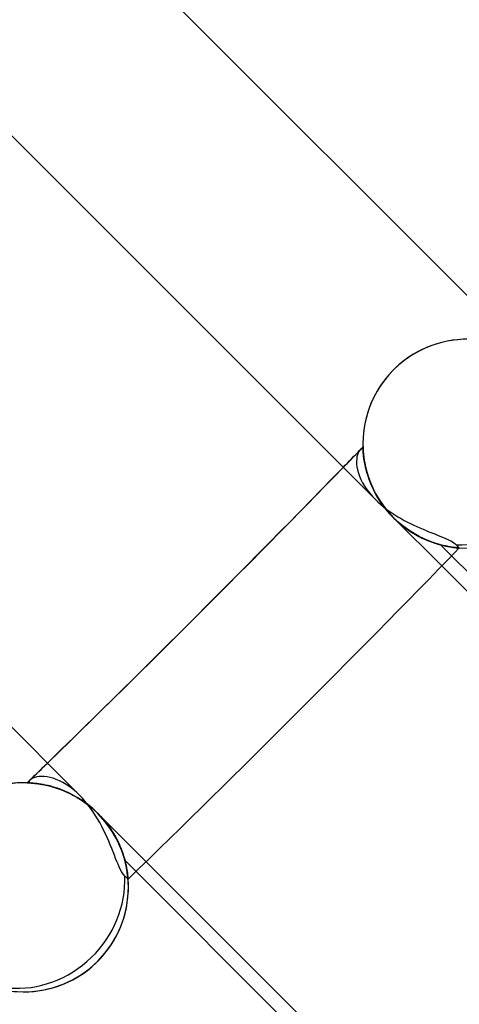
# Model space of a CAD drawing. Header units: millimetres. Extents: x -156 to 156, y -156 to 156.
# Tile 54 of 68: x 76.16 to 79.31, y -80.21 to -73.15. Entities that reach past the tile are written whole.
import ezdxf

# ---------------------------------------------------------------- set-up
doc = ezdxf.new("R2010")
doc.units = ezdxf.units.MM
doc.layers.add('MAIN-1', color=7, linetype='Continuous')

msp = doc.modelspace()

# ---------------------------------------------------------------- linework, layer by layer
at = {"layer": 'MAIN-1'}
for p, q in [((79.771, -75.5283), (76.6909, -72.4483)), ((75.6529, -73.5316), (78.7128, -76.5915)), ((76.5915, -78.7128), (73.5316, -75.6529)), ((78.5839, -76.2693), (78.5803, -76.284)), ((78.5887, -76.2564), (78.5839, -76.2693)), ((78.5945, -76.2456), (78.5887, -76.2564)), ((78.6013, -76.2371), (78.5945, -76.2456)), ((78.6042, -76.2343), (78.6013, -76.2371)), ((78.6072, -76.232), (78.6042, -76.2343)), ((78.6103, -76.2301), (78.6072, -76.232)), ((78.6135, -76.2287), (78.6103, -76.2301)), ((78.6168, -76.2277), (78.6135, -76.2287)), ((78.6202, -76.2271), (78.6168, -76.2277)), ((78.6236, -76.2271), (78.6202, -76.2271)), ((78.6231, -76.2155), (78.6231, -76.2145)), ((78.6231, -76.2145), (78.6231, -76.2155)), ((78.6231, -76.2145), (78.6231, -76.2154)), ((78.6231, -76.2149), (78.6231, -76.2145)), ((78.6232, -76.216), (78.6231, -76.2149)), ((78.6231, -76.2154), (78.6232, -76.2181)), ((78.6232, -76.2182), (78.6231, -76.2155)), ((78.6231, -76.2155), (78.6232, -76.2182)), ((78.6232, -76.2179), (78.6232, -76.216)), ((78.6233, -76.2204), (78.6232, -76.2179)), ((78.6232, -76.2181), (78.6234, -76.2225)), ((78.6234, -76.2228), (78.6232, -76.2182)), ((78.6232, -76.2182), (78.6234, -76.2228)), ((78.6235, -76.2237), (78.6233, -76.2204)), ((78.6234, -76.2225), (78.6237, -76.2286)), ((78.6237, -76.229), (78.6234, -76.2228)), ((78.6234, -76.2228), (78.6237, -76.229)), ((78.6236, -76.2277), (78.6235, -76.2237)), ((78.6241, -76.2364), (78.6236, -76.2271)), ((78.6241, -76.2352), (78.6236, -76.2277)), ((78.6237, -76.2286), (78.6241, -76.2362)), ((78.6241, -76.2368), (78.6237, -76.229)), ((78.6237, -76.229), (78.6241, -76.2368)), ((78.6246, -76.2442), (78.6241, -76.2352)), ((78.6241, -76.2362), (78.6247, -76.2454)), ((78.6249, -76.2479), (78.6241, -76.2364)), ((78.6248, -76.2461), (78.6241, -76.2368)), ((78.6241, -76.2368), (78.6248, -76.2461)), ((78.6255, -76.2546), (78.6246, -76.2442)), ((78.6247, -76.2454), (78.6256, -76.2559)), ((78.6256, -76.2567), (78.6248, -76.2461)), ((78.6248, -76.2461), (78.6256, -76.2567)), ((78.6261, -76.2615), (78.6249, -76.2479)), ((78.6265, -76.2663), (78.6255, -76.2546)), ((78.6256, -76.2559), (78.6267, -76.2676)), ((78.6268, -76.2687), (78.6256, -76.2567)), ((78.6256, -76.2567), (78.6268, -76.2687)), ((78.6277, -76.2769), (78.6261, -76.2615)), ((78.628, -76.2791), (78.6265, -76.2663)), ((78.6267, -76.2676), (78.6281, -76.2805)), ((78.6283, -76.2818), (78.6268, -76.2687)), ((78.6268, -76.2687), (78.6283, -76.2818)), ((78.6299, -76.294), (78.6277, -76.2769)), ((78.6297, -76.293), (78.628, -76.2791)), ((78.6281, -76.2805), (78.6299, -76.2944)), ((78.6302, -76.2961), (78.6283, -76.2818)), ((78.6283, -76.2818), (78.6302, -76.2961)), ((78.578, -76.3003), (78.5771, -76.318)), ((78.5771, -76.318), (78.5779, -76.337)), ((78.5779, -76.337), (78.5802, -76.3572)), ((78.5803, -76.284), (78.578, -76.3003)), ((78.6319, -76.3079), (78.6297, -76.293)), ((78.6327, -76.3126), (78.6299, -76.294)), ((78.6299, -76.2944), (78.6322, -76.3093)), ((78.6325, -76.3115), (78.6302, -76.2961)), ((78.6302, -76.2961), (78.6325, -76.3115)), ((78.6346, -76.3237), (78.6319, -76.3079)), ((78.6322, -76.3093), (78.6349, -76.3251)), ((78.6354, -76.3279), (78.6325, -76.3115)), ((78.6325, -76.3115), (78.6354, -76.3279)), ((78.6363, -76.3325), (78.6327, -76.3126)), ((78.6378, -76.3405), (78.6346, -76.3237)), ((78.6349, -76.3251), (78.6381, -76.3419)), ((78.6388, -76.3453), (78.6354, -76.3279)), ((78.6354, -76.3279), (78.6388, -76.3453)), ((78.6406, -76.3536), (78.6363, -76.3325)), ((78.6417, -76.3582), (78.6378, -76.3405)), ((78.6381, -76.3419), (78.642, -76.3596)), ((78.6429, -76.3635), (78.6388, -76.3453)), ((78.6388, -76.3453), (78.6429, -76.3635)), ((78.6459, -76.3756), (78.6406, -76.3536)), ((78.5802, -76.3572), (78.5844, -76.3785)), ((78.5844, -76.3785), (78.5904, -76.4007)), ((78.5904, -76.4007), (78.5984, -76.4236)), ((78.5984, -76.4236), (78.6085, -76.4471)), ((78.6461, -76.3766), (78.6417, -76.3582)), ((78.642, -76.3596), (78.6465, -76.378)), ((78.6477, -76.3825), (78.6429, -76.3635)), ((78.6429, -76.3635), (78.6477, -76.3825)), ((78.6521, -76.3985), (78.6459, -76.3756)), ((78.6513, -76.3959), (78.6461, -76.3766)), ((78.6465, -76.378), (78.6517, -76.3972)), ((78.6532, -76.4023), (78.6477, -76.3825)), ((78.6477, -76.3825), (78.6532, -76.4023)), ((78.6573, -76.4158), (78.6513, -76.3959)), ((78.6517, -76.3972), (78.6577, -76.4171)), ((78.6594, -76.4222), (78.6521, -76.3985)), ((78.6595, -76.4226), (78.6532, -76.4023)), ((78.6532, -76.4023), (78.6595, -76.4226)), ((78.6641, -76.4362), (78.6573, -76.4158)), ((78.6577, -76.4171), (78.6645, -76.4375)), ((78.6677, -76.4465), (78.6594, -76.4222)), ((78.6666, -76.4434), (78.6595, -76.4226)), ((78.6595, -76.4226), (78.6666, -76.4434)), ((78.6085, -76.4471), (78.6206, -76.471)), ((78.6206, -76.471), (78.6348, -76.4951)), ((78.6717, -76.4573), (78.6641, -76.4362)), ((78.6645, -76.4375), (78.6721, -76.4584)), ((78.6745, -76.4646), (78.6666, -76.4434)), ((78.6666, -76.4434), (78.6745, -76.4646)), ((78.6773, -76.4715), (78.6677, -76.4465)), ((78.6802, -76.4786), (78.6717, -76.4573)), ((78.6721, -76.4584), (78.6806, -76.4797)), ((78.6834, -76.4861), (78.6745, -76.4646)), ((78.6745, -76.4646), (78.6834, -76.4861)), ((78.688, -76.4968), (78.6773, -76.4715)), ((78.6896, -76.5003), (78.6802, -76.4786)), ((78.6806, -76.4797), (78.6901, -76.5013)), ((78.6931, -76.5079), (78.6834, -76.4861)), ((78.6834, -76.4861), (78.6931, -76.5079)), ((78.6348, -76.4951), (78.6512, -76.5194)), ((78.6512, -76.5194), (78.6697, -76.5437)), ((78.6697, -76.5437), (78.6904, -76.5679)), ((78.7001, -76.5224), (78.688, -76.4968)), ((78.6999, -76.5221), (78.6896, -76.5003)), ((78.6901, -76.5013), (78.7004, -76.523)), ((78.7038, -76.5299), (78.6931, -76.5079)), ((78.6931, -76.5079), (78.7038, -76.5299)), ((78.7112, -76.5441), (78.6999, -76.5221)), ((78.7134, -76.5482), (78.7001, -76.5224)), ((78.7004, -76.523), (78.7116, -76.5449)), ((78.7155, -76.552), (78.7038, -76.5299)), ((78.7038, -76.5299), (78.7155, -76.552)), ((78.7234, -76.5661), (78.7112, -76.5441)), ((78.7116, -76.5449), (78.7239, -76.5669)), ((78.728, -76.5739), (78.7134, -76.5482)), ((78.7281, -76.5742), (78.7155, -76.552)), ((78.7155, -76.552), (78.7281, -76.5742)), ((78.6904, -76.5679), (78.7128, -76.5915)), ((78.7128, -76.5915), (78.7304, -76.6084)), ((78.7367, -76.5882), (78.7234, -76.5661)), ((78.7239, -76.5669), (78.7371, -76.5888)), ((78.744, -76.5996), (78.728, -76.5739)), ((78.7417, -76.5961), (78.7281, -76.5742)), ((78.7281, -76.5742), (78.7417, -76.5961)), ((78.7304, -76.6084), (78.7489, -76.625)), ((78.7509, -76.6101), (78.7367, -76.5882)), ((78.7371, -76.5888), (78.7512, -76.6106)), ((78.7562, -76.6179), (78.7417, -76.5961)), ((78.7417, -76.5961), (78.7562, -76.6179)), ((78.7612, -76.625), (78.744, -76.5996)), ((78.7489, -76.625), (78.7681, -76.6412)), ((78.766, -76.6316), (78.7509, -76.6101)), ((78.7512, -76.6106), (78.7663, -76.632)), ((78.7717, -76.6393), (78.7562, -76.6179)), ((78.7562, -76.6179), (78.7717, -76.6393)), ((78.7798, -76.65), (78.7612, -76.625)), ((78.782, -76.6529), (78.766, -76.6316)), ((78.7663, -76.632), (78.7822, -76.6531)), ((78.7681, -76.6412), (78.7882, -76.657)), ((78.788, -76.6605), (78.7717, -76.6393)), ((78.7717, -76.6393), (78.788, -76.6605)), ((78.7997, -76.6746), (78.7798, -76.65)), ((78.7989, -76.6737), (78.782, -76.6529)), ((78.7822, -76.6531), (78.799, -76.6738)), ((78.8053, -76.6812), (78.788, -76.6605)), ((78.788, -76.6605), (78.8053, -76.6812)), ((78.7882, -76.657), (78.809, -76.6724)), ((78.8166, -76.694), (78.7989, -76.6737)), ((78.799, -76.6738), (78.8167, -76.6941)), ((78.8205, -76.6983), (78.7997, -76.6746)), ((78.8235, -76.7015), (78.8053, -76.6812)), ((78.8053, -76.6812), (78.8235, -76.7015)), ((78.809, -76.6724), (78.8303, -76.6871)), ((78.8352, -76.7138), (78.8166, -76.694)), ((78.8167, -76.6941), (78.8352, -76.7138)), ((78.8424, -76.7211), (78.8205, -76.6983)), ((78.8424, -76.7211), (78.8235, -76.7015)), ((78.8235, -76.7015), (78.8424, -76.7211)), ((78.8303, -76.6871), (78.852, -76.7013)), ((78.852, -76.7013), (78.874, -76.7149)), ((78.8352, -76.7138), (78.8362, -76.7149)), ((78.8362, -76.7149), (78.8352, -76.7138)), ((78.8362, -76.7149), (78.8373, -76.7159)), ((78.8373, -76.7159), (78.8362, -76.7149)), ((78.8373, -76.7159), (78.8383, -76.7169)), ((78.8383, -76.7169), (78.8373, -76.7159)), ((78.8383, -76.7169), (78.8393, -76.718)), ((78.8393, -76.718), (78.8383, -76.7169)), ((78.8393, -76.718), (78.8403, -76.719)), ((78.8403, -76.719), (78.8393, -76.718)), ((78.8403, -76.719), (78.8414, -76.7201)), ((78.8414, -76.7201), (78.8403, -76.719)), ((78.8414, -76.7201), (78.8424, -76.7211)), ((78.8424, -76.7211), (78.8414, -76.7201)), ((78.8636, -76.7415), (78.8424, -76.7211)), ((78.8424, -76.7211), (78.8608, -76.7389)), ((78.8424, -76.7211), (78.8424, -76.7211)), ((78.8424, -76.7211), (78.8424, -76.7211)), ((78.8424, -76.7211), (78.8424, -76.7211)), ((78.8424, -76.7211), (78.8424, -76.7211)), ((79.1888, -77.0674), (78.8424, -76.7211)), ((78.8644, -76.7422), (78.8424, -76.7211)), ((78.8637, -76.7416), (78.8424, -76.7211)), ((78.8424, -76.7211), (78.8615, -76.7396)), ((78.8608, -76.7389), (78.8797, -76.756)), ((78.8615, -76.7396), (78.8812, -76.7572)), ((78.8854, -76.7609), (78.8636, -76.7415)), ((78.8857, -76.7611), (78.8637, -76.7416)), ((78.8872, -76.7624), (78.8644, -76.7422)), ((78.874, -76.7149), (78.8963, -76.7279)), ((78.8797, -76.756), (78.8991, -76.7723)), ((78.8812, -76.7572), (78.9014, -76.7741)), ((78.9079, -76.7793), (78.8854, -76.7609)), ((78.9082, -76.7796), (78.8857, -76.7611)), ((78.9107, -76.7816), (78.8872, -76.7624)), ((78.8963, -76.7279), (78.9189, -76.7404)), ((78.8991, -76.7723), (78.9189, -76.7879)), ((78.9014, -76.7741), (78.922, -76.7902)), ((78.9189, -76.7404), (78.9415, -76.7524)), ((78.9415, -76.7524), (78.9642, -76.7638)), ((78.9642, -76.7638), (78.9869, -76.7746)), ((78.9869, -76.7746), (79.0095, -76.785)), ((78.9308, -76.7967), (78.9079, -76.7793)), ((78.9313, -76.7971), (78.9082, -76.7796)), ((78.9346, -76.7995), (78.9107, -76.7816)), ((78.9189, -76.7879), (78.9391, -76.8027)), ((78.922, -76.7902), (78.9429, -76.8053)), ((78.9542, -76.8131), (78.9308, -76.7967)), ((78.9546, -76.8134), (78.9313, -76.7971)), ((78.9588, -76.8162), (78.9346, -76.7995)), ((78.9391, -76.8027), (78.9595, -76.8166)), ((78.9429, -76.8053), (78.9639, -76.8195)), ((78.9776, -76.8282), (78.9542, -76.8131)), ((78.978, -76.8285), (78.9546, -76.8134)), ((78.9831, -76.8316), (78.9588, -76.8162)), ((78.9595, -76.8166), (78.9799, -76.8296)), ((78.9639, -76.8195), (78.9851, -76.8328)), ((79.0011, -76.8422), (78.9776, -76.8282)), ((79.0016, -76.8425), (78.978, -76.8285)), ((78.9799, -76.8296), (79.0004, -76.8418)), ((79.0075, -76.8458), (78.9831, -76.8316)), ((78.9851, -76.8328), (79.0063, -76.8451)), ((79.0004, -76.8418), (79.0208, -76.853)), ((79.0246, -76.855), (79.0011, -76.8422)), ((79.0251, -76.8553), (79.0016, -76.8425)), ((79.0063, -76.8451), (79.0274, -76.8565)), ((79.0318, -76.8588), (79.0075, -76.8458)), ((79.0095, -76.785), (79.0318, -76.7949)), ((79.0318, -76.7949), (79.0538, -76.8043)), ((79.0538, -76.8043), (79.0755, -76.8133)), ((79.0755, -76.8133), (79.0967, -76.8219)), ((79.0967, -76.8219), (79.1174, -76.8301)), ((79.1174, -76.8301), (79.1374, -76.838)), ((79.1374, -76.838), (79.1569, -76.8457)), ((79.1569, -76.8457), (79.1755, -76.8531)), ((79.0208, -76.853), (79.0411, -76.8634)), ((79.0479, -76.8667), (79.0246, -76.855)), ((79.0484, -76.867), (79.0251, -76.8553)), ((79.0274, -76.8565), (79.0484, -76.867)), ((79.0559, -76.8706), (79.0318, -76.8588)), ((79.0411, -76.8634), (79.0613, -76.873)), ((79.0709, -76.8773), (79.0479, -76.8667)), ((79.0714, -76.8775), (79.0484, -76.867)), ((79.0484, -76.867), (79.0691, -76.8765)), ((79.0798, -76.8811), (79.0559, -76.8706)), ((79.0613, -76.873), (79.0812, -76.8818)), ((79.0691, -76.8765), (79.0895, -76.8852)), ((79.0936, -76.8869), (79.0709, -76.8773)), ((79.094, -76.887), (79.0714, -76.8775)), ((79.1031, -76.8906), (79.0798, -76.8811)), ((79.0812, -76.8818), (79.1008, -76.8897)), ((79.0895, -76.8852), (79.1096, -76.893)), ((79.1158, -76.8953), (79.0936, -76.8869)), ((79.1161, -76.8955), (79.094, -76.887)), ((79.1008, -76.8897), (79.12, -76.8969)), ((79.1259, -76.8989), (79.1031, -76.8906)), ((79.1096, -76.893), (79.1291, -76.9001)), ((79.1374, -76.9028), (79.1158, -76.8953)), ((79.1377, -76.903), (79.1161, -76.8955)), ((79.12, -76.8969), (79.1388, -76.9033)), ((79.148, -76.9063), (79.1259, -76.8989)), ((79.1291, -76.9001), (79.1482, -76.9063)), ((79.1583, -76.9094), (79.1374, -76.9028)), ((79.1585, -76.9095), (79.1377, -76.903)), ((79.1388, -76.9033), (79.157, -76.909)), ((79.1693, -76.9126), (79.148, -76.9063)), ((79.1482, -76.9063), (79.1666, -76.9119)), ((79.157, -76.909), (79.1746, -76.9141)), ((79.1784, -76.9151), (79.1583, -76.9094)), ((79.1785, -76.9152), (79.1585, -76.9095)), ((79.1666, -76.9119), (79.1844, -76.9167)), ((79.1896, -76.918), (79.1693, -76.9126)), ((79.1746, -76.9141), (79.1915, -76.9185)), ((79.1755, -76.8531), (79.1933, -76.8604)), ((79.1976, -76.92), (79.1784, -76.9151)), ((79.1977, -76.92), (79.1785, -76.9152)), ((82.8025, -80.5391), (79.1786, -76.9152)), ((79.1844, -76.9167), (79.2014, -76.9209)), ((79.2089, -76.9226), (79.1896, -76.918)), ((79.1915, -76.9185), (79.2077, -76.9224)), ((79.1933, -76.8604), (79.2101, -76.8675)), ((79.2101, -76.8675), (79.2259, -76.8744)), ((79.2259, -76.8744), (79.2404, -76.8813)), ((79.2404, -76.8813), (79.2536, -76.8882)), ((79.2536, -76.8882), (79.2654, -76.8949)), ((79.2654, -76.8949), (79.2757, -76.9016)), ((79.2757, -76.9016), (79.2844, -76.9083)), ((79.2844, -76.9083), (79.2915, -76.9149)), ((79.2915, -76.9149), (79.2973, -76.921)), ((79.2157, -76.9241), (79.1976, -76.92)), ((79.2159, -76.9241), (79.1977, -76.92)), ((79.2014, -76.9209), (79.2176, -76.9245)), ((79.2077, -76.9224), (79.223, -76.9257)), ((79.227, -76.9265), (79.2089, -76.9226)), ((79.2328, -76.9276), (79.2157, -76.9241)), ((79.2329, -76.9276), (79.2159, -76.9241)), ((79.2176, -76.9245), (79.2329, -76.9276)), ((79.223, -76.9257), (79.2375, -76.9285)), ((79.2439, -76.9296), (79.227, -76.9265)), ((79.2486, -76.9304), (79.2328, -76.9276)), ((79.2487, -76.9304), (79.2329, -76.9276)), ((79.2329, -76.9276), (79.2472, -76.9302)), ((79.2375, -76.9285), (79.251, -76.9308)), ((79.2593, -76.9321), (79.2439, -76.9296)), ((79.2472, -76.9302), (79.2603, -76.9323)), ((79.263, -76.9327), (79.2486, -76.9304)), ((79.2631, -76.9327), (79.2487, -76.9304)), ((79.251, -76.9308), (79.2635, -76.9328)), ((79.2731, -76.9341), (79.2593, -76.9321)), ((79.2603, -76.9323), (79.2723, -76.934)), ((79.276, -76.9345), (79.263, -76.9327)), ((79.276, -76.9345), (79.2631, -76.9327)), ((79.2635, -76.9328), (79.2748, -76.9343)), ((79.2723, -76.934), (79.2829, -76.9354)), ((79.2852, -76.9356), (79.2731, -76.9341)), ((79.2748, -76.9343), (79.2849, -76.9356)), ((79.2872, -76.9359), (79.276, -76.9345)), ((79.2872, -76.9359), (79.276, -76.9345)), ((79.2829, -76.9354), (79.2921, -76.9364)), ((79.2849, -76.9356), (79.2936, -76.9366)), ((79.2953, -76.9368), (79.2852, -76.9356)), ((79.2967, -76.9369), (79.2872, -76.9359)), ((79.2966, -76.9369), (79.2872, -76.9359)), ((79.2921, -76.9364), (79.2999, -76.9372)), ((79.2936, -76.9366), (79.3009, -76.9373)), ((79.3034, -76.9376), (79.2953, -76.9368)), ((79.3041, -76.9376), (79.2966, -76.9369)), ((79.3043, -76.9376), (79.2967, -76.9369)), ((79.2973, -76.921), (79.3024, -76.9263)), ((79.2999, -76.9372), (79.306, -76.9378)), ((79.3009, -76.9373), (79.3066, -76.9378)), ((79.3024, -76.9263), (79.3067, -76.9307)), ((79.3093, -76.9381), (79.3034, -76.9376)), ((79.3096, -76.9381), (79.3041, -76.9376)), ((79.3097, -76.9381), (79.3043, -76.9376)), ((79.306, -76.9378), (79.3105, -76.9382)), ((79.3066, -76.9378), (79.3107, -76.9382)), ((79.3067, -76.9307), (79.31, -76.9342)), ((79.3129, -76.9384), (79.3093, -76.9381)), ((79.313, -76.9384), (79.3096, -76.9381)), ((79.313, -76.9384), (79.3097, -76.9381)), ((79.31, -76.9342), (79.3123, -76.9366)), ((79.3105, -76.9382), (79.3132, -76.9384)), ((79.3107, -76.9382), (79.3132, -76.9384)), ((79.3123, -76.9366), (79.3136, -76.938)), ((79.3141, -76.9385), (79.3129, -76.9384)), ((79.3141, -76.9385), (79.313, -76.9384)), ((79.3141, -76.9385), (79.313, -76.9384)), ((79.3132, -76.9384), (79.3141, -76.9385)), ((79.3132, -76.9384), (79.3141, -76.9385)), ((79.3136, -76.938), (79.3141, -76.9385)), ((81.2082, -79.0869), (79.1888, -77.0674)), ((76.2287, -78.6135), (76.2277, -78.6168)), ((76.2301, -78.6103), (76.2287, -78.6135)), ((76.232, -78.6072), (76.2301, -78.6103)), ((76.2343, -78.6042), (76.232, -78.6072)), ((76.2371, -78.6013), (76.2343, -78.6042)), ((76.2456, -78.5945), (76.2371, -78.6013)), ((76.2565, -78.5887), (76.2456, -78.5945)), ((76.2693, -78.5839), (76.2565, -78.5887)), ((76.284, -78.5803), (76.2693, -78.5839)), ((76.3002, -78.578), (76.284, -78.5803)), ((76.318, -78.5772), (76.3002, -78.578)), ((76.337, -78.5779), (76.318, -78.5772)), ((76.3573, -78.5802), (76.337, -78.5779)), ((76.3786, -78.5844), (76.3573, -78.5802)), ((76.4008, -78.5904), (76.3786, -78.5844)), ((76.4237, -78.5984), (76.4008, -78.5904)), ((76.4471, -78.6085), (76.4237, -78.5984)), ((76.471, -78.6206), (76.4471, -78.6085)), ((76.2145, -78.6231), (76.2155, -78.6231)), ((76.2155, -78.6231), (76.2145, -78.6231)), ((76.2145, -78.6231), (76.2158, -78.6232)), ((76.2155, -78.6231), (76.2145, -78.6231)), ((76.2155, -78.6231), (76.2182, -78.6232)), ((76.2182, -78.6232), (76.2155, -78.6231)), ((76.2183, -78.6232), (76.2155, -78.6231)), ((76.2158, -78.6232), (76.2195, -78.6233)), ((76.2182, -78.6232), (76.2228, -78.6234)), ((76.2228, -78.6234), (76.2182, -78.6232)), ((76.223, -78.6234), (76.2183, -78.6232)), ((76.2195, -78.6233), (76.2256, -78.6235)), ((76.2228, -78.6234), (76.2291, -78.6237)), ((76.2291, -78.6237), (76.2228, -78.6234)), ((76.2293, -78.6237), (76.223, -78.6234)), ((76.2256, -78.6235), (76.2338, -78.6239)), ((76.2277, -78.6168), (76.2271, -78.6202)), ((76.2271, -78.6202), (76.2271, -78.6236)), ((76.2271, -78.6236), (76.2346, -78.624)), ((76.2291, -78.6237), (76.237, -78.6242)), ((76.237, -78.6242), (76.2291, -78.6237)), ((76.2373, -78.6242), (76.2293, -78.6237)), ((76.2338, -78.6239), (76.2441, -78.6246)), ((76.2346, -78.624), (76.2437, -78.6246)), ((76.237, -78.6242), (76.2465, -78.6248)), ((76.2465, -78.6248), (76.237, -78.6242)), ((76.2467, -78.6248), (76.2373, -78.6242)), ((76.2437, -78.6246), (76.2543, -78.6254)), ((76.2441, -78.6246), (76.2564, -78.6256)), ((76.2465, -78.6248), (76.2574, -78.6257)), ((76.2574, -78.6257), (76.2465, -78.6248)), ((76.2576, -78.6257), (76.2467, -78.6248)), ((76.2543, -78.6254), (76.2662, -78.6265)), ((76.2564, -78.6256), (76.2703, -78.627)), ((76.2574, -78.6257), (76.2695, -78.6269)), ((76.2695, -78.6269), (76.2574, -78.6257)), ((76.2698, -78.6269), (76.2576, -78.6257)), ((76.2662, -78.6265), (76.2794, -78.628)), ((76.2695, -78.6269), (76.2829, -78.6284)), ((76.2829, -78.6284), (76.2695, -78.6269)), ((76.2833, -78.6285), (76.2698, -78.6269)), ((76.2703, -78.627), (76.2859, -78.6288)), ((76.2794, -78.628), (76.2937, -78.6298)), ((76.2829, -78.6284), (76.2972, -78.6303)), ((76.2972, -78.6303), (76.2829, -78.6284)), ((76.2978, -78.6304), (76.2833, -78.6285)), ((76.2859, -78.6288), (76.3028, -78.6312)), ((76.2937, -78.6298), (76.3089, -78.6321)), ((76.2972, -78.6303), (76.3126, -78.6327)), ((76.3126, -78.6327), (76.2972, -78.6303)), ((76.3133, -78.6328), (76.2978, -78.6304)), ((76.3028, -78.6312), (76.3211, -78.6342)), ((76.3089, -78.6321), (76.3251, -78.6349)), ((76.3126, -78.6327), (76.3287, -78.6355)), ((76.3287, -78.6355), (76.3126, -78.6327)), ((76.3297, -78.6357), (76.3133, -78.6328)), ((76.3211, -78.6342), (76.3405, -78.6378)), ((76.3251, -78.6349), (76.3421, -78.6382)), ((76.3287, -78.6355), (76.3458, -78.639)), ((76.3458, -78.639), (76.3287, -78.6355)), ((76.3469, -78.6392), (76.3297, -78.6357)), ((76.3405, -78.6378), (76.3608, -78.6423)), ((76.3421, -78.6382), (76.36, -78.6421)), ((76.3458, -78.639), (76.3638, -78.643)), ((76.3638, -78.643), (76.3458, -78.639)), ((76.3649, -78.6432), (76.3469, -78.6392)), ((76.36, -78.6421), (76.3788, -78.6467)), ((76.3608, -78.6423), (76.382, -78.6475)), ((76.3638, -78.643), (76.3826, -78.6477)), ((76.3826, -78.6477), (76.3638, -78.643)), ((76.3834, -78.6479), (76.3649, -78.6432)), ((76.3788, -78.6467), (76.3983, -78.652)), ((76.382, -78.6475), (76.404, -78.6537)), ((76.3826, -78.6477), (76.4021, -78.6531)), ((76.4021, -78.6531), (76.3826, -78.6477)), ((76.4026, -78.6533), (76.3834, -78.6479)), ((76.3983, -78.652), (76.4185, -78.6582)), ((76.4021, -78.6531), (76.4222, -78.6594)), ((76.4222, -78.6594), (76.4021, -78.6531)), ((76.4223, -78.6594), (76.4026, -78.6533)), ((76.404, -78.6537), (76.4267, -78.6609)), ((76.4185, -78.6582), (76.4393, -78.6651)), ((76.4222, -78.6594), (76.443, -78.6664)), ((76.443, -78.6664), (76.4222, -78.6594)), ((76.4425, -78.6663), (76.4223, -78.6594)), ((76.4267, -78.6609), (76.45, -78.669)), ((76.4393, -78.6651), (76.4606, -78.673)), ((76.463, -78.6739), (76.4425, -78.6663)), ((76.443, -78.6664), (76.4642, -78.6744)), ((76.4642, -78.6744), (76.443, -78.6664)), ((76.45, -78.669), (76.4738, -78.6782)), ((76.4606, -78.673), (76.4824, -78.6818)), ((76.4839, -78.6824), (76.463, -78.6739)), ((76.4642, -78.6744), (76.4859, -78.6832)), ((76.4859, -78.6832), (76.4642, -78.6744)), ((76.4952, -78.6349), (76.471, -78.6206)), ((76.4738, -78.6782), (76.498, -78.6886)), ((76.4824, -78.6818), (76.5045, -78.6915)), ((76.5051, -78.6918), (76.4839, -78.6824)), ((76.4859, -78.6832), (76.5077, -78.693)), ((76.5077, -78.693), (76.4859, -78.6832)), ((76.5196, -78.6514), (76.4952, -78.6349)), ((76.544, -78.6699), (76.5196, -78.6514)), ((76.5679, -78.6904), (76.544, -78.6699)), ((76.498, -78.6886), (76.5225, -78.7001)), ((76.5045, -78.6915), (76.5268, -78.7023)), ((76.5265, -78.7021), (76.5051, -78.6918)), ((76.5077, -78.693), (76.5297, -78.7037)), ((76.5297, -78.7037), (76.5077, -78.693)), ((76.5225, -78.7001), (76.5471, -78.7128)), ((76.5479, -78.7132), (76.5265, -78.7021)), ((76.5268, -78.7023), (76.5492, -78.714)), ((76.5297, -78.7037), (76.5518, -78.7154)), ((76.5518, -78.7154), (76.5297, -78.7037)), ((76.5471, -78.7128), (76.5718, -78.7267)), ((76.5694, -78.7253), (76.5479, -78.7132)), ((76.5492, -78.714), (76.5716, -78.7266)), ((76.5518, -78.7154), (76.574, -78.728)), ((76.574, -78.728), (76.5518, -78.7154)), ((76.5915, -78.7128), (76.5679, -78.6904)), ((76.5909, -78.7384), (76.5694, -78.7253)), ((76.5716, -78.7266), (76.5939, -78.7403)), ((76.5718, -78.7267), (76.5964, -78.7419)), ((76.574, -78.728), (76.596, -78.7417)), ((76.596, -78.7417), (76.574, -78.728)), ((76.6122, -78.7523), (76.5909, -78.7384)), ((76.6117, -78.7339), (76.5915, -78.7128)), ((76.5939, -78.7403), (76.6161, -78.755)), ((76.596, -78.7417), (76.618, -78.7563)), ((76.618, -78.7563), (76.596, -78.7417)), ((76.5964, -78.7419), (76.6208, -78.7583)), ((76.6315, -78.7564), (76.6117, -78.7339)), ((76.6333, -78.7673), (76.6122, -78.7523)), ((76.6161, -78.755), (76.6381, -78.7708)), ((76.618, -78.7563), (76.6396, -78.7718)), ((76.6396, -78.7718), (76.618, -78.7563)), ((76.6208, -78.7583), (76.645, -78.7759)), ((76.6506, -78.7799), (76.6315, -78.7564)), ((76.6542, -78.783), (76.6333, -78.7673)), ((76.6381, -78.7708), (76.6598, -78.7875)), ((76.6396, -78.7718), (76.6607, -78.7882)), ((76.6607, -78.7882), (76.6396, -78.7718)), ((76.645, -78.7759), (76.6685, -78.7946)), ((76.669, -78.8043), (76.6506, -78.7799)), ((76.6745, -78.7996), (76.6542, -78.783)), ((76.6598, -78.7875), (76.6808, -78.805)), ((76.6607, -78.7882), (76.6814, -78.8055)), ((76.6814, -78.8055), (76.6607, -78.7882)), ((76.6685, -78.7946), (76.6915, -78.8144)), ((76.6865, -78.8294), (76.669, -78.8043)), ((76.6944, -78.817), (76.6745, -78.7996)), ((76.6808, -78.805), (76.7013, -78.8233)), ((76.6814, -78.8055), (76.7015, -78.8235)), ((76.7015, -78.8235), (76.6814, -78.8055)), ((76.6915, -78.8144), (76.7138, -78.8352)), ((76.7138, -78.8352), (76.6944, -78.817)), ((76.7013, -78.8233), (76.7211, -78.8424)), ((76.7015, -78.8235), (76.7211, -78.8424)), ((76.7211, -78.8424), (76.7015, -78.8235)), ((76.7034, -78.8553), (76.6865, -78.8294)), ((76.7194, -78.8816), (76.7034, -78.8553)), ((76.7149, -78.8362), (76.7138, -78.8352)), ((76.7138, -78.8352), (76.7149, -78.8362)), ((76.7159, -78.8373), (76.7149, -78.8362)), ((76.7149, -78.8362), (76.7159, -78.8373)), ((76.7169, -78.8383), (76.7159, -78.8373)), ((76.7159, -78.8373), (76.7169, -78.8383)), ((76.718, -78.8393), (76.7169, -78.8383)), ((76.7169, -78.8383), (76.718, -78.8393)), ((76.719, -78.8403), (76.718, -78.8393)), ((76.718, -78.8393), (76.719, -78.8403)), ((76.7201, -78.8414), (76.719, -78.8403)), ((76.719, -78.8403), (76.7201, -78.8414)), ((76.7347, -78.9084), (76.7194, -78.8816)), ((76.7211, -78.8424), (76.7201, -78.8414)), ((76.7201, -78.8414), (76.7211, -78.8424)), ((76.7211, -78.8424), (76.7397, -78.8617)), ((76.7417, -78.8639), (76.7211, -78.8424)), ((76.7211, -78.8424), (76.7211, -78.8424)), ((76.7211, -78.8424), (76.7211, -78.8424)), ((76.7211, -78.8424), (76.7211, -78.8424)), ((76.7211, -78.8424), (76.7211, -78.8424)), ((76.7211, -78.8424), (77.0674, -79.1888)), ((76.7211, -78.8424), (76.7395, -78.8614)), ((76.7211, -78.8424), (76.7394, -78.8614)), ((76.7414, -78.8636), (76.7211, -78.8424)), ((76.7394, -78.8614), (76.757, -78.8809)), ((76.7395, -78.8614), (76.7572, -78.8811)), ((76.7397, -78.8617), (76.7575, -78.8815)), ((76.7608, -78.8853), (76.7414, -78.8636)), ((76.7613, -78.8859), (76.7417, -78.8639)), ((76.757, -78.8809), (76.7737, -78.9009)), ((76.7572, -78.8811), (76.7741, -78.9013)), ((76.7575, -78.8815), (76.7744, -78.9017)), ((76.7791, -78.9077), (76.7608, -78.8853)), ((76.7798, -78.9085), (76.7613, -78.8859)), ((76.7492, -78.9355), (76.7347, -78.9084)), ((76.7629, -78.9625), (76.7492, -78.9355)), ((76.7758, -78.9895), (76.7629, -78.9625)), ((76.7737, -78.9009), (76.7897, -78.9213)), ((76.7741, -78.9013), (76.7901, -78.9218)), ((76.7744, -78.9017), (76.7904, -78.9222)), ((76.7965, -78.9305), (76.7791, -78.9077)), ((76.7972, -78.9314), (76.7798, -78.9085)), ((76.7897, -78.9213), (76.8047, -78.942)), ((76.7901, -78.9218), (76.8051, -78.9426)), ((76.7904, -78.9222), (76.8055, -78.9431)), ((76.8127, -78.9537), (76.7965, -78.9305)), ((76.8135, -78.9547), (76.7972, -78.9314)), ((76.8047, -78.942), (76.819, -78.963)), ((76.8051, -78.9426), (76.8193, -78.9636)), ((76.8055, -78.9431), (76.8197, -78.9641)), ((76.8279, -78.9771), (76.8127, -78.9537)), ((76.8287, -78.9783), (76.8135, -78.9547)), ((76.819, -78.963), (76.8322, -78.9842)), ((76.8193, -78.9636), (76.8325, -78.9846)), ((76.8197, -78.9641), (76.833, -78.9854)), ((76.788, -79.0163), (76.7758, -78.9895)), ((76.7996, -79.0427), (76.788, -79.0163)), ((76.8419, -79.0006), (76.8279, -78.9771)), ((76.8427, -79.002), (76.8287, -78.9783)), ((76.8322, -78.9842), (76.8446, -79.0053)), ((76.8325, -78.9846), (76.8449, -79.0058)), ((76.833, -78.9854), (76.8453, -79.0067)), ((76.8547, -79.024), (76.8419, -79.0006)), ((76.8555, -79.0255), (76.8427, -79.002)), ((76.8446, -79.0053), (76.8559, -79.0263)), ((76.8449, -79.0058), (76.8563, -79.0269)), ((76.8453, -79.0067), (76.8567, -79.0278)), ((76.8664, -79.0472), (76.8547, -79.024)), ((76.8672, -79.0488), (76.8555, -79.0255)), ((76.8559, -79.0263), (76.8664, -79.0472)), ((76.8563, -79.0269), (76.8668, -79.0479)), ((76.8567, -79.0278), (76.8672, -79.0488)), ((76.8105, -79.0687), (76.7996, -79.0427)), ((76.8208, -79.094), (76.8105, -79.0687)), ((76.8306, -79.1187), (76.8208, -79.094)), ((76.8664, -79.0472), (76.876, -79.0679)), ((76.877, -79.0702), (76.8664, -79.0472)), ((76.8668, -79.0479), (76.8763, -79.0686)), ((76.8672, -79.0488), (76.8767, -79.0696)), ((76.8777, -79.0719), (76.8672, -79.0488)), ((76.876, -79.0679), (76.8848, -79.0884)), ((76.8763, -79.0686), (76.885, -79.0891)), ((76.8767, -79.0696), (76.8854, -79.09)), ((76.8866, -79.0929), (76.877, -79.0702)), ((76.8872, -79.0945), (76.8777, -79.0719)), ((76.8848, -79.0884), (76.8926, -79.1085)), ((76.885, -79.0891), (76.8929, -79.1091)), ((76.8854, -79.09), (76.8932, -79.1101)), ((76.8951, -79.1151), (76.8866, -79.0929)), ((76.8957, -79.1166), (76.8872, -79.0945)), ((76.84, -79.1426), (76.8306, -79.1187)), ((76.8491, -79.1654), (76.84, -79.1426)), ((76.8578, -79.1871), (76.8491, -79.1654)), ((76.8926, -79.1085), (76.8997, -79.1281)), ((76.8929, -79.1091), (76.8999, -79.1287)), ((76.8932, -79.1101), (76.9003, -79.1296)), ((76.9026, -79.1367), (76.8951, -79.1151)), ((76.9031, -79.1382), (76.8957, -79.1166)), ((76.8997, -79.1281), (76.906, -79.1472)), ((76.8999, -79.1287), (76.9062, -79.1478)), ((76.9003, -79.1296), (76.9065, -79.1487)), ((76.9092, -79.1576), (76.9026, -79.1367)), ((76.9097, -79.159), (76.9031, -79.1382)), ((76.906, -79.1472), (76.9116, -79.1658)), ((76.9062, -79.1478), (76.9118, -79.1662)), ((76.9065, -79.1487), (76.912, -79.1672)), ((76.9149, -79.1777), (76.9092, -79.1576)), ((76.9153, -79.1791), (76.9097, -79.159)), ((76.9116, -79.1658), (76.9165, -79.1836)), ((76.9118, -79.1662), (76.9166, -79.184)), ((76.912, -79.1672), (76.9168, -79.185)), ((76.9199, -79.197), (76.9149, -79.1777)), ((76.9152, -79.1786), (80.5391, -82.8025)), ((76.8663, -79.2074), (76.8578, -79.1871)), ((76.8746, -79.2262), (76.8663, -79.2074)), ((76.8828, -79.2433), (76.8746, -79.2262)), ((76.8909, -79.2585), (76.8828, -79.2433)), ((76.9202, -79.1983), (76.9153, -79.1791)), ((76.9165, -79.1836), (76.9207, -79.2007)), ((76.9166, -79.184), (76.9208, -79.2011)), ((76.9168, -79.185), (76.921, -79.202)), ((76.924, -79.2152), (76.9199, -79.197)), ((76.9243, -79.2164), (76.9202, -79.1983)), ((76.9207, -79.2007), (76.9244, -79.2169)), ((76.9208, -79.2011), (76.9245, -79.2173)), ((76.921, -79.202), (76.9246, -79.2181)), ((76.9275, -79.2323), (76.924, -79.2152)), ((76.9277, -79.2334), (76.9243, -79.2164)), ((76.9244, -79.2169), (76.9275, -79.2323)), ((76.9245, -79.2173), (76.9275, -79.2326)), ((76.9246, -79.2181), (76.9277, -79.2334)), ((76.9275, -79.2323), (76.9301, -79.2466)), ((76.9303, -79.2481), (76.9275, -79.2323)), ((76.9275, -79.2326), (76.9301, -79.2469)), ((76.9277, -79.2334), (76.9302, -79.2476)), ((76.9305, -79.2491), (76.9277, -79.2334)), ((76.9301, -79.2466), (76.9322, -79.2598)), ((76.9301, -79.2469), (76.9323, -79.2601)), ((76.9302, -79.2476), (76.9323, -79.2607)), ((76.9326, -79.2626), (76.9303, -79.2481)), ((76.9328, -79.2634), (76.9305, -79.2491)), ((77.0674, -79.1888), (79.0869, -81.2082)), ((76.8989, -79.2717), (76.8909, -79.2585)), ((76.9069, -79.2828), (76.8989, -79.2717)), ((76.9149, -79.2915), (76.9069, -79.2828)), ((76.921, -79.2973), (76.9149, -79.2915)), ((76.9263, -79.3025), (76.921, -79.2973)), ((76.9307, -79.3067), (76.9263, -79.3025)), ((76.9342, -79.31), (76.9307, -79.3067)), ((76.9322, -79.2598), (76.934, -79.2719)), ((76.9323, -79.2601), (76.934, -79.2721)), ((76.9323, -79.2607), (76.934, -79.2726)), ((76.9344, -79.2756), (76.9326, -79.2626)), ((76.9345, -79.2763), (76.9328, -79.2634)), ((76.934, -79.2719), (76.9353, -79.2826)), ((76.934, -79.2721), (76.9353, -79.2828)), ((76.934, -79.2726), (76.9354, -79.2832)), ((76.9366, -79.3123), (76.9342, -79.31)), ((76.9358, -79.2869), (76.9344, -79.2756)), ((76.9359, -79.2874), (76.9345, -79.2763)), ((76.9353, -79.2826), (76.9364, -79.292)), ((76.9353, -79.2828), (76.9364, -79.2921)), ((76.9354, -79.2832), (76.9364, -79.2923)), ((76.9369, -79.2965), (76.9358, -79.2869)), ((76.9369, -79.2968), (76.9359, -79.2874)), ((76.9364, -79.292), (76.9372, -79.2998)), ((76.9364, -79.2921), (76.9372, -79.2998)), ((76.9364, -79.2923), (76.9372, -79.3)), ((76.938, -79.3136), (76.9366, -79.3123)), ((76.9376, -79.3041), (76.9369, -79.2965)), ((76.9376, -79.3043), (76.9369, -79.2968)), ((76.9372, -79.2998), (76.9378, -79.306)), ((76.9372, -79.2998), (76.9378, -79.306)), ((76.9372, -79.3), (76.9378, -79.3061)), ((76.9381, -79.3096), (76.9376, -79.3041)), ((76.9381, -79.3097), (76.9376, -79.3043)), ((76.9378, -79.306), (76.9382, -79.3105)), ((76.9378, -79.306), (76.9382, -79.3105)), ((76.9378, -79.3061), (76.9382, -79.3105)), ((76.9385, -79.3141), (76.938, -79.3136)), ((76.9384, -79.313), (76.9381, -79.3096)), ((76.9384, -79.313), (76.9381, -79.3097)), ((76.9382, -79.3105), (76.9384, -79.3132)), ((76.9382, -79.3105), (76.9384, -79.3132)), ((76.9382, -79.3105), (76.9384, -79.3132)), ((76.9385, -79.3141), (76.9384, -79.313)), ((76.9385, -79.3141), (76.9384, -79.313)), ((76.9384, -79.3132), (76.9385, -79.3141)), ((76.9384, -79.3132), (76.9385, -79.3141)), ((76.9384, -79.3132), (76.9385, -79.3141))]:
    msp.add_line(p, q, dxfattribs=at)
for centre, radius, start, end in [((0, 0), 101, 270.000019, 89.999981), ((0, 0), 100, 270.000019, 89.999981), ((0, 0), 105, 179.99998, 0), ((0, 0), 101, 270.000019, 0), ((0, 0), 100, 270.000019, 0), ((79.3727, -76.1908), 0.75, 44.99999, 225.00003), ((0, 0), 109.5, 314.108831, 315.891188), ((0, 0), 109.5, 314.125217, 315.874744), ((0, 0), 109.5, 315.784904, 315.874744), ((0, 0), 109.5, 315.874744, 315.891188), ((0, 0), 109.5, 314.215114, 315.784904), ((79.3727, -76.1908), 0.75, 225.00003, 255.00004), ((0, 0), 110.5, 314.128942, 315.87102), ((0, 0), 110.5, 314.128942, 315.87102), ((0, 0), 110.5, 314.128942, 315.87102), ((0, 0), 109.5, 314.125217, 314.215114), ((0, 0), 109.5, 314.108831, 314.125217), ((76.1908, -79.3727), 0.75, 44.99999, 225.00003), ((76.1908, -79.3727), 0.75, 14.99998, 44.99999), ((81.6708, -81.6708), 2.625, 44.99999, 225.00003), ((81.6708, -81.6708), 2.625, 100.1501, 169.8499), ((76.1908, -79.3727), 0.75, 263.17099, 4.4854)]:
    msp.add_arc(centre, radius, start, end, dxfattribs=at)
for centre, major_axis, ratio, start_param, end_param in [((-17.8713, 24.0978), (74.8838, -103.0688), 0.809017, 0, 0.28773), ((79.3727, -76.1908), (0.5303, 0.5303), 1, 0.776374, 2.40466), ((79.3727, -76.1908), (0.5303, 0.5303), 1, 3.141593, 6.283185), ((79.3727, -76.1908), (0.5303, 0.5303), 0.931457, -2.433006, -0.670219), ((79.3727, -76.1908), (-0.5303, -0.5303), 1, 0, 0.523599), ((76.1908, -79.3727), (0.5303, 0.5303), 1, 0.736933, 2.365219), ((76.1908, -79.3727), (0.5303, 0.5303), 1, 3.141593, 6.283185), ((76.1908, -79.3727), (-0.5303, -0.5303), 1, 2.617994, 3.141593), ((76.1908, -79.3727), (0.5303, 0.5303), 0.931457, -2.471373, -0.708586)]:
    msp.add_ellipse(centre, major_axis=major_axis, ratio=ratio, start_param=start_param, end_param=end_param, dxfattribs=at)

doc.saveas('drawing.dxf')
